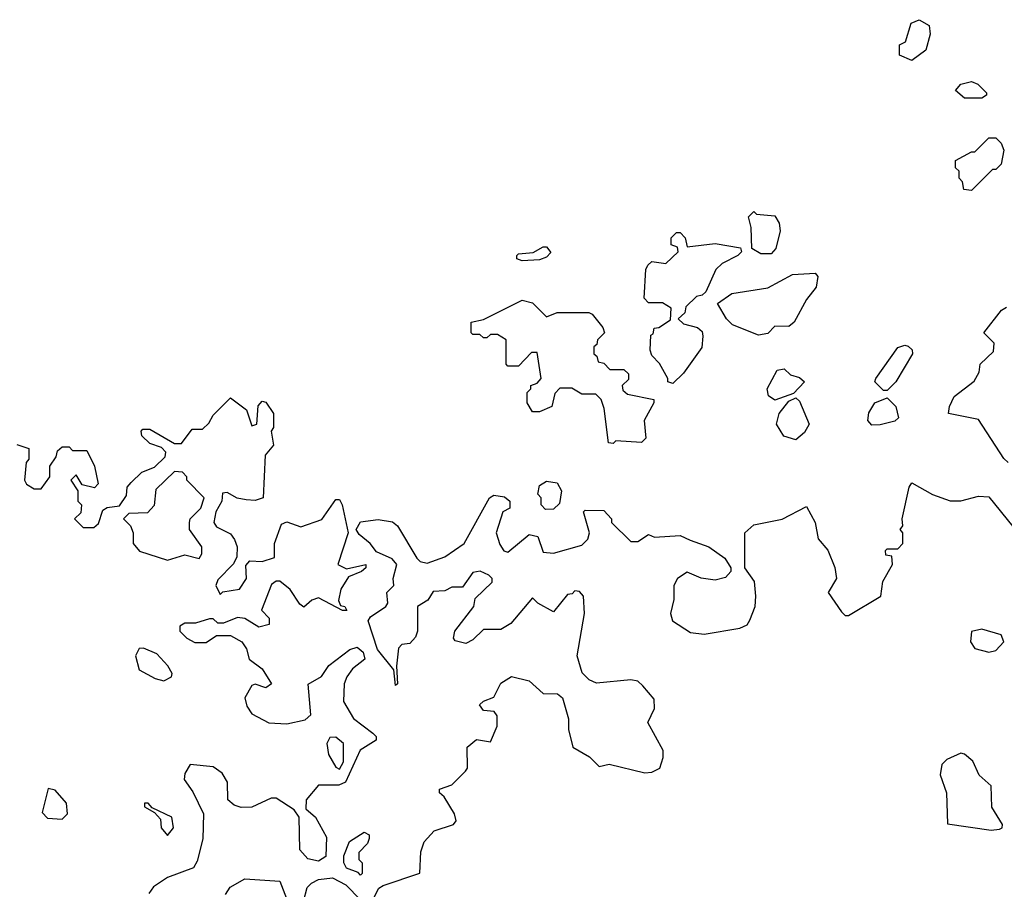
# Model space of a CAD drawing. Extents: x 2380107 to 2585170, y 384273 to 546161.
# Tile 184 of 256: x 2555024 to 2557829, y 423490 to 425966. Entities that reach past the tile are written whole.
import ezdxf

# ---------------------------------------------------------------- set-up
doc = ezdxf.new("R2010")
doc.units = 0

msp = doc.modelspace()

# ---------------------------------------------------------------- linework, layer by layer
at = {"layer": '0CON05XD'}
for points in [[(2557565, 425850), (2557530, 425865), (2557530, 425895), (2557547, 425903), (2557563.9, 425956.1), (2557586.4, 425966.4), (2557615, 425950), (2557617.5, 425925), (2557605, 425880), (2557565, 425850)], [(2557765, 425742.5), (2557715, 425742.5), (2557690, 425765), (2557705, 425782.5), (2557735, 425790), (2557753, 425783), (2557778.3, 425758.3), (2557778.3, 425751.7), (2557765, 425742.5)], [(2557735, 425480), (2557713, 425483), (2557710, 425505), (2557700, 425515), (2557700, 425535), (2557690, 425545), (2557690, 425565), (2557735, 425590), (2557745, 425590), (2557785, 425630), (2557805, 425630), (2557820, 425615), (2557827.5, 425595), (2557820, 425555), (2557805, 425540), (2557795, 425540), (2557735, 425480)], [(2557165, 425300), (2557135, 425300), (2557110, 425315), (2557107.5, 425375), (2557100, 425405), (2557115, 425420), (2557122.5, 425412.5), (2557175, 425407.5), (2557187, 425387), (2557190, 425365), (2557177.5, 425315), (2557165, 425300)], [(2556885, 424930), (2556870, 424935), (2556870, 424945), (2556847, 424987), (2556825, 425010), (2556820, 425025), (2556821.7, 425068.3), (2556828.3, 425071.7), (2556831.7, 425088.3), (2556845, 425090), (2556878.3, 425111.7), (2556880, 425145), (2556855, 425160), (2556815, 425160), (2556803, 425173), (2556807.5, 425255), (2556813, 425267), (2556825, 425277.5), (2556865, 425272.5), (2556900, 425305), (2556898.3, 425318.3), (2556880, 425325), (2556880, 425345), (2556895, 425360), (2556905, 425360), (2556920, 425345), (2556925, 425320), (2557005, 425328.8), (2557077, 425317), (2557080, 425305), (2557070, 425295), (2557025, 425272.5), (2557007.5, 425255), (2556978.3, 425191.7), (2556968.3, 425181.7), (2556951.7, 425178.3), (2556921.7, 425148.3), (2556918.3, 425131.7), (2556900, 425115), (2556915, 425100), (2556955, 425090), (2556968.3, 425078.3), (2556970, 425065), (2556967, 425033), (2556915, 424960), (2556885, 424930)], [(2556455, 425280), (2556440, 425285), (2556440, 425295), (2556445, 425300), (2556487, 425303), (2556515, 425320), (2556525, 425320), (2556537, 425303), (2556525, 425290), (2556505, 425282.5), (2556455, 425280)], [(2557128.3, 425068.3), (2557055, 425097.5), (2557037.5, 425115), (2557011.7, 425158.3), (2557053, 425187), (2557155, 425202.5), (2557225, 425241.2), (2557290, 425245), (2557297.5, 425235), (2557292.5, 425205), (2557265, 425170), (2557230, 425105), (2557215, 425092.5), (2557175, 425093.3), (2557155, 425072.5), (2557128.3, 425068.3)], [(2556715, 424760), (2556701.7, 424761.7), (2556689.3, 424859.3), (2556680, 424885), (2556665, 424900), (2556625, 424900), (2556597, 424917), (2556563, 424917), (2556548.3, 424901.7), (2556540, 424865), (2556505, 424850), (2556485, 424850), (2556470, 424875), (2556470, 424905), (2556480, 424915), (2556480, 424925), (2556498.3, 424931.7), (2556510, 424945), (2556498.3, 425018.3), (2556481.7, 425018.3), (2556445, 424980), (2556415, 424980), (2556410, 424985), (2556410, 425055), (2556385, 425070), (2556365, 425070), (2556355, 425060), (2556345, 425060), (2556335, 425070), (2556315, 425070), (2556310, 425075), (2556310, 425105), (2556345, 425112.5), (2556455, 425167.5), (2556485, 425160), (2556525, 425120), (2556555, 425132.5), (2556645, 425132.5), (2556655, 425127.5), (2556685, 425090), (2556690, 425075), (2556670, 425055), (2556668.3, 425041.7), (2556660, 425035), (2556660, 425015), (2556668.3, 425008.3), (2556671.7, 424991.7), (2556688.3, 424988.3), (2556705, 424970), (2556745, 424970), (2556758.3, 424958.3), (2556758.3, 424941.7), (2556740, 424925), (2556741.7, 424911.7), (2556755, 424900), (2556830, 424885), (2556830, 424875), (2556802.5, 424825), (2556807.5, 424775), (2556795, 424762.5), (2556722.5, 424767.5), (2556715, 424760)], [(2557840, 424705), (2557827, 424717), (2557755, 424827.5), (2557670, 424845), (2557672.5, 424865), (2557686.4, 424893.6), (2557743, 424937), (2557757, 424963), (2557760, 424985), (2557798.3, 425021.7), (2557800, 425045), (2557770, 425075), (2557820.7, 425139.3), (2557835, 425147.5)], [(2557495, 424910), (2557485, 424910), (2557460, 424935), (2557462.5, 424945), (2557525, 425032.5), (2557545, 425040), (2557555, 425036.7), (2557566.1, 425026.1), (2557567.5, 425015), (2557520, 424935), (2557495, 424910)], [(2557175, 424882.5), (2557157.5, 424895), (2557153.3, 424915), (2557181.7, 424968.3), (2557201.7, 424971.7), (2557220, 424955), (2557245, 424947.5), (2557260, 424935), (2557228.3, 424901.7), (2557175, 424882.5)], [(2555016.4, 424756.4), (2555050, 424745), (2555050, 424715), (2555042.5, 424705), (2555037.5, 424655), (2555043.6, 424643.6), (2555065, 424630), (2555085, 424630), (2555110, 424665), (2555110, 424695), (2555128.3, 424721.7), (2555131.7, 424738.3), (2555145, 424750), (2555165, 424750), (2555175, 424740), (2555215, 424740), (2555237.5, 424695), (2555247.5, 424645), (2555237, 424633), (2555201.7, 424641.7), (2555185, 424670), (2555170, 424655), (2555190, 424625), (2555190, 424595), (2555200, 424585), (2555198.3, 424561.7), (2555180, 424545), (2555205, 424520), (2555235, 424520), (2555248.3, 424531.7), (2555260.7, 424569.3), (2555273, 424577), (2555308.3, 424581.7), (2555328.3, 424611.7), (2555330, 424635), (2555341.7, 424648.3), (2555371.7, 424678.3), (2555408.3, 424691.7), (2555438.3, 424721.7), (2555440, 424735), (2555428.3, 424748.3), (2555395, 424760), (2555371.7, 424781.7), (2555370, 424795), (2555375, 424800), (2555395, 424800), (2555465, 424760), (2555485, 424760), (2555515, 424800), (2555545, 424800), (2555563, 424817), (2555575, 424840), (2555625, 424890), (2555670, 424855), (2555685, 424810), (2555700, 424815), (2555703, 424867), (2555715, 424880), (2555725, 424877.5), (2555747.5, 424845), (2555747.5, 424805), (2555740, 424795), (2555747.5, 424755), (2555723.6, 424726.4), (2555717.5, 424605), (2555695, 424597.5), (2555669.3, 424599.3), (2555643.6, 424603.6), (2555615, 424620), (2555601.7, 424618.3), (2555600, 424595), (2555582.5, 424565), (2555577.5, 424535), (2555585, 424522.5), (2555625, 424502.5), (2555636.1, 424486.1), (2555643.3, 424465), (2555643, 424437), (2555633, 424417), (2555588.3, 424371.7), (2555583.3, 424355), (2555595, 424330), (2555602.5, 424337.5), (2555650, 424345), (2555670, 424375), (2555668.3, 424411.7), (2555680, 424425), (2555715, 424423.3), (2555750, 424435), (2555750, 424475), (2555770, 424530), (2555785, 424536.7), (2555825, 424522.5), (2555885, 424543.3), (2555925, 424600), (2555935, 424600), (2555942.5, 424585), (2555960, 424505), (2555930, 424415), (2555955, 424402.5), (2556010, 424415), (2556010, 424405), (2555997.5, 424395), (2555960.3, 424379.7), (2555938.5, 424345), (2555932.5, 424312.5), (2555938.3, 424298.3), (2555950, 424295), (2555956.4, 424283.6), (2555944.1, 424284.1), (2555875, 424320), (2555856.4, 424313.6), (2555833.3, 424293.3), (2555821.7, 424301.7), (2555795, 424343.3), (2555765, 424367.5), (2555755, 424367.5), (2555741.7, 424358.3), (2555713.3, 424285), (2555735, 424262.5), (2555735, 424244.2), (2555705, 424236.7), (2555665, 424261.2), (2555645, 424263.8), (2555605, 424247.5), (2555588.3, 424248.3), (2555575, 424260), (2555565, 424260), (2555525, 424247.5), (2555495, 424247.5), (2555480.7, 424239.3), (2555480, 424225), (2555500, 424205), (2555523, 424193), (2555555, 424192.5), (2555585, 424212.5), (2555625, 424212.5), (2555656.7, 424195), (2555670, 424175), (2555677.5, 424145), (2555715, 424117.5), (2555741.2, 424075), (2555725, 424064), (2555695, 424074), (2555685, 424070), (2555665.6, 424035), (2555671.3, 424011.3), (2555685, 423990), (2555733.9, 423963.9), (2555785, 423960.8), (2555837.7, 423972.3), (2555853.3, 423986.7), (2555846.2, 424073.8), (2555883.9, 424096.1), (2555905, 424127.5), (2555965, 424172.5), (2555985, 424180), (2556002.5, 424165), (2556007.5, 424145), (2555972.1, 424117.9), (2555955.8, 424095), (2555948.8, 424075), (2555946.2, 424025), (2555975, 423976.7), (2556030, 423935), (2556040, 423925), (2556040, 423915), (2555993.9, 423886.1), (2555952.5, 423795), (2555933, 423787), (2555875, 423786.2), (2555840, 423745), (2555839.3, 423719.3), (2555866.7, 423695), (2555898.3, 423638.3), (2555896.4, 423583.6), (2555875, 423570), (2555845, 423576.7), (2555822.3, 423602.3), (2555820, 423695), (2555806.1, 423716.1), (2555755, 423750), (2555740.8, 423749.2), (2555685, 423723.8), (2555655, 423723.3), (2555635, 423730), (2555617.5, 423745), (2555616.2, 423795), (2555601.2, 423821.2), (2555575, 423838.8), (2555510, 423845), (2555495, 423820), (2555493, 423803), (2555517.5, 423767.5), (2555547.5, 423705), (2555546.1, 423633.9), (2555530, 423570), (2555518.8, 423551.2), (2555445, 423523.3), (2555405, 423497.5), (2555391.7, 423478.3)], [(2557235, 424770), (2557200.7, 424780.7), (2557180, 424815), (2557187.5, 424845), (2557215, 424880), (2557235, 424890), (2557245, 424880), (2557272.5, 424815), (2557259.3, 424790.7), (2557235, 424770)], [(2557451.7, 424811.7), (2557440, 424825), (2557443, 424847), (2557460, 424875), (2557495, 424890), (2557520, 424865), (2557527, 424833), (2557517, 424823), (2557475, 424812.5), (2557451.7, 424811.7)], [(2555445, 424427.5), (2555495, 424442.5), (2555535, 424432.5), (2555542.5, 424445), (2555542.5, 424465), (2555507.5, 424515), (2555507.5, 424535), (2555510, 424545), (2555540, 424575), (2555550, 424605), (2555500, 424655), (2555500, 424665), (2555488.3, 424678.3), (2555465, 424680), (2555411.7, 424628.3), (2555407, 424583), (2555388.3, 424561.7), (2555335, 424560), (2555320, 424545), (2555340, 424525), (2555347.5, 424505), (2555347.5, 424475), (2555365, 424452.5), (2555445, 424427.5)], [(2556294, 423826), (2556300, 423835), (2556298.8, 423895), (2556325, 423916.2), (2556365, 423910), (2556383.8, 423955), (2556383.8, 423983.8), (2556376, 423996), (2556345, 423998.8), (2556333.8, 424015), (2556345, 424026.2), (2556375, 424037.5), (2556395, 424076.7), (2556425, 424096.2), (2556475, 424083.3), (2556515, 424047.5), (2556556.4, 424046.4), (2556570, 424035), (2556587.5, 423975), (2556587.5, 423945), (2556600, 423895), (2556647.3, 423867.3), (2556675, 423840), (2556703.6, 423846.4), (2556805, 423822), (2556825, 423824), (2556847.5, 423835), (2556857.5, 423865), (2556857.5, 423885), (2556813.3, 423965), (2556832.5, 424005), (2556831.7, 424031.7), (2556799.3, 424069.3), (2556785, 424082.5), (2556765, 424086.7), (2556667, 424077), (2556646.4, 424086.4), (2556626.4, 424106.4), (2556612.5, 424155), (2556632.5, 424275), (2556630, 424325), (2556618.3, 424338.3), (2556605, 424340), (2556598.3, 424331.7), (2556585, 424330), (2556545, 424280), (2556500, 424305), (2556485, 424320), (2556423, 424247), (2556395, 424230), (2556345, 424230), (2556315, 424200), (2556295, 424190), (2556265, 424197.5), (2556260, 424205), (2556263.3, 424225), (2556317.5, 424295), (2556321.7, 424318.3), (2556370, 424365), (2556370, 424375), (2556360, 424385), (2556336.2, 424396.2), (2556315, 424392.5), (2556285, 424350), (2556255, 424350), (2556235, 424340), (2556201.7, 424338.3), (2556186.4, 424313.6), (2556157.5, 424295), (2556157.5, 424225), (2556151.7, 424208.3), (2556135, 424190), (2556113, 424187), (2556103.6, 424176.4), (2556097.5, 424125), (2556100, 424075), (2556095, 424070), (2556090, 424115), (2556043, 424173), (2556016.7, 424255), (2556023.8, 424266.2), (2556067.5, 424295), (2556072.5, 424305), (2556070, 424335), (2556090, 424355), (2556087.5, 424375), (2556098.8, 424415), (2556085, 424431.2), (2556040.7, 424450.7), (2556022.5, 424475), (2555990.7, 424500.7), (2555982.5, 424515), (2555995, 424536.7), (2556045, 424543.3), (2556086.1, 424536.1), (2556100, 424525), (2556155, 424433.3), (2556165, 424423.8), (2556185, 424418.8), (2556235, 424436.7), (2556290, 424475), (2556362.5, 424605), (2556375, 424612.5), (2556405, 424607.5), (2556420, 424595), (2556420, 424575), (2556400, 424565), (2556381.2, 424505), (2556391.7, 424471.7), (2556403.6, 424453.6), (2556415, 424450), (2556475, 424500), (2556500, 424495), (2556515, 424450), (2556545, 424447.5), (2556625, 424470), (2556642.5, 424487.5), (2556647.5, 424505), (2556630, 424565), (2556635, 424570), (2556688.3, 424568.3), (2556710, 424545), (2556710, 424535), (2556765, 424480), (2556785, 424480), (2556815, 424500), (2556832.5, 424492.5), (2556905, 424497.5), (2556933.8, 424483.8), (2556987.5, 424465), (2557033, 424433), (2557050, 424405), (2557050, 424395), (2557035, 424377.5), (2557005, 424370), (2556965, 424376.2), (2556925, 424393.3), (2556897.5, 424375), (2556887.5, 424355), (2556887.5, 424315), (2556877.5, 424275), (2556883.3, 424255), (2556935, 424221.2), (2556973.9, 424216.1), (2557075, 424233.3), (2557096.4, 424243.6), (2557103.8, 424256.2), (2557118.8, 424295), (2557121.2, 424325), (2557117, 424367), (2557090, 424405), (2557090, 424505), (2557115, 424527.5), (2557196.4, 424543.6), (2557265, 424580), (2557290, 424535), (2557298.3, 424488.3), (2557326.1, 424456.1), (2557346.4, 424406.4), (2557351.2, 424375), (2557327.5, 424335), (2557365, 424280), (2557375, 424270), (2557385, 424270), (2557477.5, 424325), (2557483, 424367), (2557510, 424415), (2557508.3, 424438.3), (2557491.7, 424441.7), (2557490, 424455), (2557495, 424460), (2557525, 424460), (2557540, 424475), (2557540, 424505), (2557532.5, 424515), (2557540, 424525), (2557537.5, 424545), (2557557.5, 424635), (2557565, 424647.5), (2557624.1, 424614.1), (2557675, 424596.7), (2557705, 424596.7), (2557755, 424610), (2557785, 424607.5), (2557853, 424523)], [(2556521.7, 424571.7), (2556510, 424585), (2556510, 424605), (2556500, 424615), (2556505, 424640), (2556525, 424652.5), (2556555, 424647.5), (2556567.5, 424625), (2556561.7, 424588.3), (2556545, 424572.5), (2556521.7, 424571.7)], [(2557784.4, 424165.6), (2557805, 424170), (2557827.5, 424195), (2557820, 424215), (2557765, 424230.9), (2557735, 424223.8), (2557732.5, 424195), (2557745, 424175.7), (2557784.4, 424165.6)], [(2555435, 424083.8), (2555456.7, 424095), (2555458.8, 424105), (2555446.4, 424126.4), (2555415, 424160.8), (2555377, 424177), (2555364.2, 424175.8), (2555354, 424155), (2555364, 424115), (2555410.2, 424090.2), (2555435, 424083.8)], [(2555935, 423832.5), (2555946.7, 423853.3), (2555946.7, 423905), (2555925, 423923.3), (2555907.5, 423922.5), (2555898.8, 423905), (2555904.2, 423874.2), (2555925, 423837.5), (2555935, 423832.5)], [(2557791.7, 423658.3), (2557815, 423661.2), (2557822.5, 423665), (2557823.3, 423675), (2557793.6, 423723.6), (2557791.2, 423785), (2557757.5, 423815), (2557738.9, 423855), (2557715.8, 423875), (2557705, 423877.3), (2557665, 423860), (2557651.1, 423845), (2557645.6, 423815.6), (2557663.8, 423765), (2557666.7, 423676.7), (2557791.7, 423658.3)], [(2556030, 423460), (2556047, 423493), (2556059.3, 423500.7), (2556163.6, 423536.4), (2556166.4, 423596.4), (2556176.2, 423625), (2556205, 423656.2), (2556260, 423675), (2556267.5, 423685), (2556262.5, 423705), (2556233.3, 423753.3), (2556220, 423765), (2556220, 423775), (2556255, 423787.5), (2556294, 423826)], [(2555145, 423690), (2555160, 423705), (2555157.5, 423735), (2555125, 423772.5), (2555105, 423777.5), (2555088.3, 423708.3), (2555103, 423693), (2555145, 423690)], [(2555445, 423643.3), (2555462.5, 423665), (2555457.5, 423695), (2555401.7, 423721.7), (2555390, 423735), (2555380, 423735), (2555380, 423725), (2555408.3, 423708.3), (2555425, 423690), (2555427.5, 423665), (2555445, 423643.3)], [(2555995, 423530), (2555988.3, 423538.3), (2555955, 423550), (2555947.5, 423565), (2555947.5, 423585), (2555963.6, 423626.4), (2556005, 423652.5), (2556020, 423645), (2556020, 423635), (2556015, 423620), (2555990, 423595), (2555990, 423575), (2556000, 423565), (2556000, 423535), (2555995, 423530)], [(2555832.5, 423455), (2555843.3, 423495), (2555855, 423507.5), (2555875, 423517.5), (2555915, 423522.5), (2555953, 423503), (2555995, 423460)], [(2555610, 423475), (2555623.6, 423496.4), (2555665, 423520), (2555765, 423513.3), (2555783.9, 423463.9)]]:
    msp.add_lwpolyline(points, dxfattribs=at)

doc.saveas('drawing.dxf')
